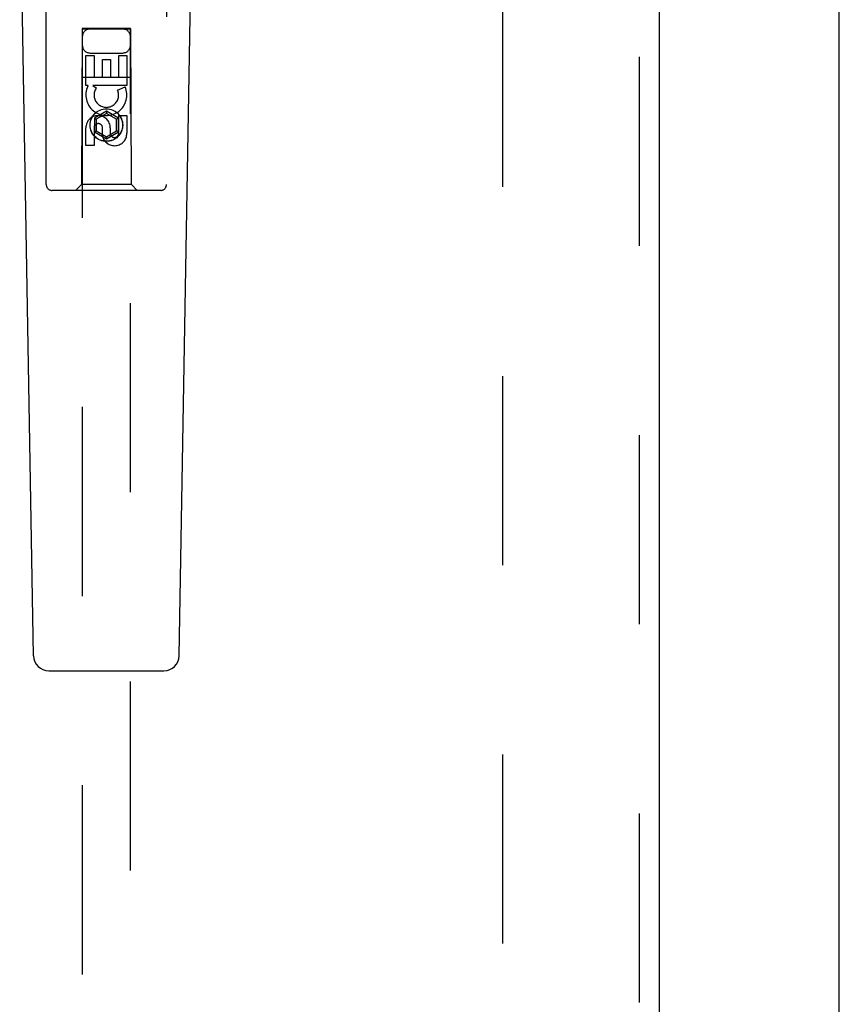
# Model space of a CAD drawing. Header units: inches. Extents: x 0 to 179, y 0 to 116.
# Tile 4 of 18: x 80.47 to 84.73, y 38.56 to 43.69. Entities that reach past the tile are written whole.
import ezdxf

# ---------------------------------------------------------------- set-up
doc = ezdxf.new("R2010")
doc.units = ezdxf.units.IN
doc.header["$LTSCALE"] = 9.842105
doc.header["$MEASUREMENT"] = 0
doc.linetypes.add('HIDDEN', pattern=[0.2, 0.1, -0.1])
doc.layers.get('0').update_dxf_attribs({"linetype": 'CONTINUOUS'})
doc.layers.add('DEFAULT_2', color=8, linetype='HIDDEN')
doc.layers.add('DOOR_ASSEMBLY', color=7, linetype='CONTINUOUS')

msp = doc.modelspace()

# ---------------------------------------------------------------- linework, layer by layer
at = {"color": 3, "linetype": 'Continuous'}
msp.add_line((84.7344, 7.9148), (84.7344, 79.7068), dxfattribs=at)
at = {"layer": 'DEFAULT_2', "color": 8, "linetype": 'HIDDEN'}
msp.add_line((82.9844, 15.2588), (82.9844, 76.3628), dxfattribs=at)
at = {"layer": 'DOOR_ASSEMBLY', "color": 8, "linetype": 'HIDDEN'}
for p, q in [((83.6929, 76.9568), (83.6929, 14.6648)), ((80.6094, 42.8283), (80.6094, 44.6858)), ((81.2344, 44.6858), (81.2344, 42.8283)), ((80.7954, 43.6383), (80.7919, 42.8283)), ((80.7954, 43.6383), (81.0484, 43.6383)), ((81.0469, 43.6401), (80.7969, 43.6401)), ((80.7969, 43.6401), (80.7969, 15.6383)), ((81.0469, 43.6369), (80.7969, 43.6369)), ((81.0469, 15.6383), (81.0469, 43.6401)), ((81.0519, 42.8283), (81.0484, 43.6383)), ((80.8153, 43.5004), (80.8577, 43.5004)), ((80.8153, 43.3443), (80.8153, 43.5004)), ((80.8369, 43.5133), (81.0069, 43.5133)), ((80.8577, 43.5004), (80.8577, 43.3869)), ((80.9861, 43.5004), (81.0285, 43.5004)), ((80.9861, 43.3869), (80.9861, 43.5004)), ((81.0285, 43.5004), (81.0285, 43.3443)), ((80.9012, 43.4791), (80.9436, 43.4791)), ((80.9012, 43.3869), (80.9012, 43.4791)), ((80.9436, 43.4791), (80.9436, 43.3869)), ((80.7943, 43.3883), (81.0495, 43.3883)), ((80.8276, 43.3443), (80.8153, 43.3443)), ((80.8258, 43.3408), (80.8276, 43.3443)), ((81.0285, 43.3443), (80.8509, 43.3443)), ((80.8509, 43.3443), (80.8695, 43.3313)), ((80.8577, 43.3869), (80.9012, 43.3869)), ((80.9436, 43.3869), (80.9861, 43.3869)), ((80.9804, 43.3199), (81.0195, 43.3368)), ((80.9219, 43.2107), (80.8594, 43.1746)), ((80.9219, 43.1992), (80.8694, 43.1689)), ((80.9844, 43.1746), (80.9219, 43.2107)), ((80.9219, 43.2107), (80.9219, 43.1992)), ((80.9744, 43.1689), (80.9219, 43.1992)), ((80.8594, 43.1746), (80.8694, 43.1689)), ((80.8594, 43.1746), (80.8594, 43.1025)), ((80.8694, 43.1689), (80.8694, 43.1083)), ((80.9844, 43.1746), (80.9744, 43.1689)), ((80.9744, 43.1083), (80.9744, 43.1689)), ((80.9844, 43.1025), (80.9844, 43.1746)), ((80.9861, 43.188), (81.0285, 43.188)), ((80.9861, 43.0956), (80.9861, 43.188)), ((81.0285, 43.188), (81.0285, 43.0956)), ((80.8153, 43.0317), (80.8153, 43.1241)), ((80.8577, 43.1241), (80.8577, 43.0317)), ((80.8594, 43.1025), (80.8694, 43.1083)), ((80.8594, 43.1025), (80.9219, 43.0664)), ((80.8694, 43.1083), (80.9219, 43.0779)), ((80.9012, 43.0818), (80.9012, 43.128)), ((80.9219, 43.0779), (80.9744, 43.1083)), ((80.9219, 43.0664), (80.9844, 43.1025)), ((80.9422, 43.1241), (80.9422, 43.0956)), ((80.9844, 43.1025), (80.9744, 43.1083)), ((80.9219, 43.0664), (80.9219, 43.0779)), ((80.8577, 43.0317), (80.8153, 43.0317)), ((81.2044, 42.7983), (80.6394, 42.7983)), ((80.7919, 42.8283), (80.7619, 42.7983)), ((81.0519, 42.8283), (80.7919, 42.8283)), ((81.0519, 42.8283), (81.0819, 42.7983))]:
    msp.add_line(p, q, dxfattribs=at)
at = {"layer": 'DOOR_ASSEMBLY', "color": 3, "linetype": 'Continuous'}
msp.add_line((83.7969, 76.9568), (83.7969, 14.6648), dxfattribs=at)
at = {"layer": 'DOOR_ASSEMBLY', "color": 7, "linetype": 'Continuous'}
for p, q in [((80.5434, 40.3763), (80.4711, 44.5156)), ((81.3004, 40.3763), (81.3726, 44.5156)), ((80.6221, 40.2989), (81.2217, 40.2989))]:
    msp.add_line(p, q, dxfattribs=at)
at = {"layer": 'DOOR_ASSEMBLY', "color": 8, "linetype": 'HIDDEN'}
for radius in [0.085, 0.0845]:
    msp.add_circle((80.9219, 43.1383), radius, dxfattribs=at)
for centre, radius, start, end in [((80.8369, 43.5983), 0.04, 90, 180), ((81.0069, 43.5983), 0.04, 0, 90), ((80.8369, 43.5533), 0.04, 180, 270), ((81.0069, 43.5533), 0.04, 270, 360), ((80.9218, 43.2945), 0.1065, 154.2636, 23.4027), ((80.9218, 43.2945), 0.0639, 144.8895, 23.4026), ((80.8788, 43.1241), 0.0635, 0, 180), ((80.8797, 43.1241), 0.0219, 10.307, 180), ((80.9641, 43.0955), 0.0644, 192.2995, 0.0775), ((80.9641, 43.0956), 0.0219, 179.9011, 360), ((80.6394, 42.8283), 0.03, 180, 270), ((81.2044, 42.8283), 0.03, 270, 360)]:
    msp.add_arc(centre, radius, start, end, dxfattribs=at)
at = {"layer": 'DOOR_ASSEMBLY', "color": 7, "linetype": 'Continuous'}
for centre, start, end in [((80.6221, 40.3777), 181, 270), ((81.2217, 40.3777), 270, 359)]:
    msp.add_arc(centre, 0.0787, start, end, dxfattribs=at)

doc.saveas('drawing.dxf')
